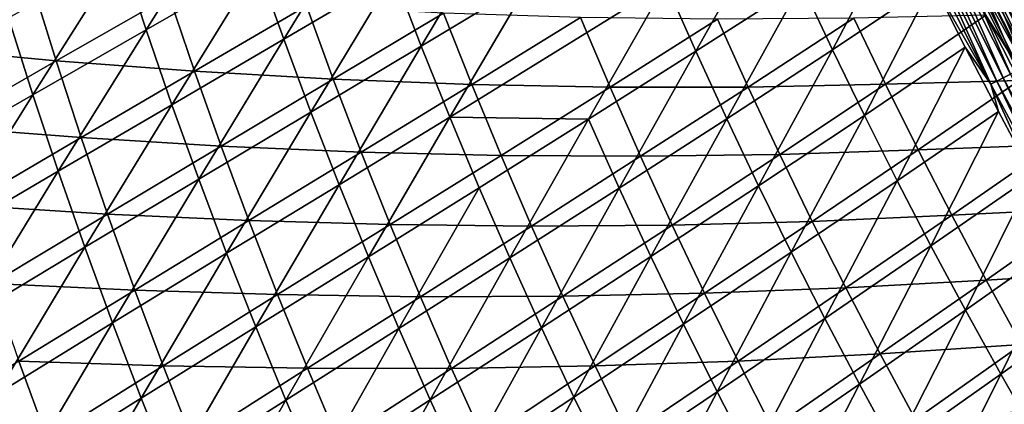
# Model space of a CAD drawing. Header units: metres. Extents: x 0 to 1400, y -1400 to 0.
# Tile 22 of 256: x 169 to 253, y -960 to -927. Entities that reach past the tile are written whole.
import ezdxf

# ---------------------------------------------------------------- set-up
doc = ezdxf.new("R2010")
doc.units = ezdxf.units.M

msp = doc.modelspace()

# ---------------------------------------------------------------- linework, layer by layer
at = {"layer": 'None'}
for points in [[(179.333206, -928.273132, -309.361603), (177.221405, -921.827698, -309.380676), (186.733368, -916.489746, -337.551514)], [(186.733368, -916.489746, -337.551514), (188.879822, -922.80127, -337.533752), (179.333206, -928.273132, -309.361603)], [(191.117233, -929.08197, -337.516449), (188.879822, -922.80127, -337.533752), (198.281464, -917.389832, -365.794769)], [(191.117233, -929.08197, -337.516449), (198.281464, -917.389832, -365.794769), (200.548721, -923.541443, -365.778687)], [(202.903351, -929.66095, -365.763), (200.548721, -923.541443, -365.778687), (209.835922, -918.042664, -394.127472)], [(212.215256, -924.039185, -394.112701), (202.903351, -929.66095, -365.763), (209.835922, -918.042664, -394.127472)], [(251.09198, -918.631226, -484.660034), (257.578949, -929.884705, -485.854309), (251.7715, -918.306763, -485.763489)], [(256.994751, -930.211792, -489.884979), (251.173462, -918.622131, -489.799591), (252.029587, -918.213196, -490.894867)], [(251.7715, -918.306763, -485.763489), (258.286499, -929.522095, -486.921844), (252.488449, -917.964417, -486.837158)], [(251.7715, -918.306763, -485.763489), (257.578949, -929.884705, -485.854309), (258.286499, -929.522095, -486.921844)], [(257.838898, -929.779053, -490.973816), (252.029587, -918.213196, -490.894867), (252.922577, -917.78656, -491.952881)], [(257.838898, -929.779053, -490.973816), (256.994751, -930.211792, -489.884979), (252.029587, -918.213196, -490.894867)], [(259.029694, -929.141174, -487.957764), (253.241837, -917.604614, -487.87912), (252.488449, -917.964417, -486.837158)], [(252.488449, -917.964417, -486.837158), (258.286499, -929.522095, -486.921844), (259.029694, -929.141174, -487.957764)], [(226.425171, -930.105957, -422.509949), (223.862183, -924.292542, -422.522614), (232.893982, -918.598633, -451.005768)], [(235.471619, -924.304626, -450.996155), (226.425171, -930.105957, -422.509949), (232.893982, -918.598633, -451.005768)], [(238.126114, -929.97583, -450.986755), (235.471619, -924.304626, -450.996155), (244.034927, -918.663879, -478.533386)], [(246.722076, -924.226685, -478.605255), (238.126114, -929.97583, -450.986755), (244.034927, -918.663879, -478.533386)], [(255.419769, -931.019104, -487.601349), (249.577209, -919.384521, -487.502747), (250.35556, -919.012756, -488.668365)], [(249.849014, -919.22467, -482.371826), (256.274475, -930.553162, -483.632111), (250.450836, -918.937378, -483.528778)], [(256.187927, -930.625366, -488.760315), (250.35556, -919.012756, -488.668365), (251.173462, -918.622131, -489.799591)], [(256.187927, -930.625366, -488.760315), (255.419769, -931.019104, -487.601349), (250.35556, -919.012756, -488.668365)], [(250.450836, -918.937378, -483.528778), (256.907959, -930.228577, -484.75708), (251.09198, -918.631226, -484.660034)], [(250.450836, -918.937378, -483.528778), (256.274475, -930.553162, -483.632111), (256.907959, -930.228577, -484.75708)], [(251.09198, -918.631226, -484.660034), (256.907959, -930.228577, -484.75708), (257.578949, -929.884705, -485.854309)], [(256.994751, -930.211792, -489.884979), (256.187927, -930.625366, -488.760315), (251.173462, -918.622131, -489.799591)], [(254.003571, -931.744934, -485.188782), (248.143433, -920.069214, -485.07666), (248.839493, -919.736816, -486.304779)], [(248.289032, -919.969177, -478.766815), (254.608444, -931.406738, -480.110962), (248.767166, -919.741028, -479.9888)], [(248.289032, -919.969177, -478.766815), (251.253952, -927.022034, -477.615662), (254.134338, -931.649536, -478.895203)], [(254.608444, -931.406738, -480.110962), (248.289032, -919.969177, -478.766815), (254.134338, -931.649536, -478.895203)], [(249.287476, -919.492676, -481.191132), (248.767166, -919.741028, -479.9888), (255.123779, -931.1427, -481.307037)], [(248.767166, -919.741028, -479.9888), (254.608444, -931.406738, -480.110962), (255.123779, -931.1427, -481.307037)], [(254.691299, -931.392517, -486.410126), (248.839493, -919.736816, -486.304779), (249.577209, -919.384521, -487.502747)], [(254.691299, -931.392517, -486.410126), (254.003571, -931.744934, -485.188782), (248.839493, -919.736816, -486.304779)], [(249.287476, -919.492676, -481.191132), (255.679428, -930.858032, -482.481415), (249.849014, -919.22467, -482.371826)], [(249.287476, -919.492676, -481.191132), (255.123779, -931.1427, -481.307037), (255.679428, -930.858032, -482.481415)], [(255.419769, -931.019104, -487.601349), (254.691299, -931.392517, -486.410126), (249.577209, -919.384521, -487.502747)], [(249.849014, -919.22467, -482.371826), (255.679428, -930.858032, -482.481415), (256.274475, -930.553162, -483.632111)], [(252.194824, -932.671753, -481.366058), (246.315536, -920.941833, -481.233459), (246.880417, -920.67218, -482.538788)], [(252.754303, -932.385132, -482.664581), (246.880417, -920.67218, -482.538788), (247.490067, -920.381165, -483.820587)], [(252.754303, -932.385132, -482.664581), (252.194824, -932.671753, -481.366058), (246.880417, -920.67218, -482.538788)], [(253.357559, -932.075989, -483.939545), (247.490067, -920.381165, -483.820587), (248.143433, -920.069214, -485.07666)], [(253.357559, -932.075989, -483.939545), (252.754303, -932.385132, -482.664581), (247.490067, -920.381165, -483.820587)], [(254.003571, -931.744934, -485.188782), (253.357559, -932.075989, -483.939545), (248.143433, -920.069214, -485.07666)], [(251.680099, -932.935425, -480.046173), (245.796448, -921.189575, -479.90683), (246.315536, -920.941833, -481.233459)], [(246.722076, -924.226685, -478.605255), (245.796448, -921.189575, -479.90683), (251.680099, -932.935425, -480.046173)], [(252.194824, -932.671753, -481.366058), (251.680099, -932.935425, -480.046173), (246.315536, -920.941833, -481.233459)], [(169.638092, -933.830811, -281.277344), (167.561905, -927.247864, -281.297485), (177.221405, -921.827698, -309.380676)], [(169.638092, -933.830811, -281.277344), (177.221405, -921.827698, -309.380676), (179.333206, -928.273132, -309.361603)], [(157.878784, -923.04248, -252.218277), (159.786591, -929.826111, -252.186676), (169.584244, -924.309326, -280.204193)], [(188.879822, -922.80127, -337.533752), (181.539307, -934.687744, -309.343048), (179.333206, -928.273132, -309.361603)], [(181.539307, -934.687744, -309.343048), (188.879822, -922.80127, -337.533752), (191.117233, -929.08197, -337.516449)], [(193.445328, -935.330444, -337.499664), (191.117233, -929.08197, -337.516449), (200.548721, -923.541443, -365.778687)], [(202.903351, -929.66095, -365.763), (193.445328, -935.330444, -337.499664), (200.548721, -923.541443, -365.778687)], [(205.345047, -935.747009, -365.747772), (202.903351, -929.66095, -365.763), (212.215256, -924.039185, -394.112701)], [(223.862183, -924.292542, -422.522614), (205.345047, -935.747009, -365.747772), (212.215256, -924.039185, -394.112701)], [(240.857056, -935.611206, -450.9776), (238.126114, -929.97583, -450.986755), (246.722076, -924.226685, -478.605255)], [(249.487793, -929.765747, -478.674438), (240.857056, -935.611206, -450.9776), (246.722076, -924.226685, -478.605255)], [(249.487793, -929.765747, -478.674438), (246.722076, -924.226685, -478.605255), (251.680099, -932.935425, -480.046173)], [(159.786591, -929.826111, -252.186676), (171.631058, -930.922974, -280.173676), (169.584244, -924.309326, -280.204193)], [(169.584244, -924.309326, -280.204193), (171.631058, -930.922974, -280.173676), (181.313538, -925.374939, -308.278137)], [(217.224991, -935.931335, -394.08429), (205.345047, -935.747009, -365.747772), (223.862183, -924.292542, -422.522614)], [(226.425171, -930.105957, -422.509949), (217.224991, -935.931335, -394.08429), (223.862183, -924.292542, -422.522614)], [(229.068085, -935.884216, -422.497589), (226.425171, -930.105957, -422.509949), (235.471619, -924.304626, -450.996155)], [(238.126114, -929.97583, -450.986755), (229.068085, -935.884216, -422.497589), (235.471619, -924.304626, -450.996155)], [(171.631058, -930.922974, -280.173676), (183.492447, -931.819824, -308.249359), (181.313538, -925.374939, -308.278137)], [(181.313538, -925.374939, -308.278137), (183.492447, -931.819824, -308.249359), (193.057632, -926.22229, -336.438965)], [(183.492447, -931.819824, -308.249359), (195.36116, -932.50116, -336.412476), (193.057632, -926.22229, -336.438965)], [(193.057632, -926.22229, -336.438965), (195.36116, -932.50116, -336.412476), (204.805374, -926.839722, -364.684204)], [(159.790909, -939.499695, -253.279953), (167.561905, -927.247864, -281.297485), (169.638092, -933.830811, -281.277344)], [(195.36116, -932.50116, -336.412476), (207.225601, -932.956482, -364.660522), (204.805374, -926.839722, -364.684204)], [(204.805374, -926.839722, -364.684204), (207.225601, -932.956482, -364.660522), (216.544022, -927.22052, -393.010773)], [(207.225601, -932.956482, -364.660522), (219.072601, -933.180359, -392.99054), (216.544022, -927.22052, -393.010773)], [(216.544022, -927.22052, -393.010773), (219.072601, -933.180359, -392.99054), (228.26059, -927.362061, -421.419006)], [(219.072601, -933.180359, -392.99054), (230.888947, -933.17157, -421.402649), (228.26059, -927.362061, -421.419006)], [(228.26059, -927.362061, -421.419006), (230.888947, -933.17157, -421.402649), (239.941803, -927.266418, -449.911072)], [(230.888947, -933.17157, -421.402649), (242.661087, -932.933594, -449.898346), (239.941803, -927.266418, -449.911072)], [(242.661087, -932.933594, -449.898346), (251.253952, -927.022034, -477.615662), (239.941803, -927.266418, -449.911072)], [(254.107407, -932.604553, -477.678589), (251.253952, -927.022034, -477.615662), (242.661087, -932.933594, -449.898346)], [(251.253952, -927.022034, -477.615662), (254.107407, -932.604553, -477.678589), (254.134338, -931.649536, -478.895203)], [(171.811951, -940.383057, -281.257751), (169.638092, -933.830811, -281.277344), (179.333206, -928.273132, -309.361603)], [(179.333206, -928.273132, -309.361603), (181.539307, -934.687744, -309.343048), (171.811951, -940.383057, -281.257751)], [(183.839493, -941.070129, -309.325012), (181.539307, -934.687744, -309.343048), (191.117233, -929.08197, -337.516449)], [(183.839493, -941.070129, -309.325012), (191.117233, -929.08197, -337.516449), (193.445328, -935.330444, -337.499664)], [(159.786591, -929.826111, -252.186676), (161.79599, -936.580933, -252.155762), (171.631058, -930.922974, -280.173676)], [(195.863861, -941.545349, -337.483368), (193.445328, -935.330444, -337.499664), (202.903351, -929.66095, -365.763)], [(205.345047, -935.747009, -365.747772), (195.863861, -941.545349, -337.483368), (202.903351, -929.66095, -365.763)], [(219.854721, -941.824646, -394.070648), (217.224991, -935.931335, -394.08429), (226.425171, -930.105957, -422.509949)], [(229.068085, -935.884216, -422.497589), (219.854721, -941.824646, -394.070648), (226.425171, -930.105957, -422.509949)], [(231.790543, -941.626221, -422.485565), (229.068085, -935.884216, -422.497589), (238.126114, -929.97583, -450.986755)], [(240.857056, -935.611206, -450.9776), (231.790543, -941.626221, -422.485565), (238.126114, -929.97583, -450.986755)], [(243.664032, -941.209778, -450.968658), (240.857056, -935.611206, -450.9776), (249.487793, -929.765747, -478.674438)], [(252.332123, -935.279724, -478.740845), (243.664032, -941.209778, -450.968658), (249.487793, -929.765747, -478.674438)], [(251.680099, -932.935425, -480.046173), (252.332123, -935.279724, -478.740845), (249.487793, -929.765747, -478.674438)], [(161.79599, -936.580933, -252.155762), (173.776352, -937.506409, -280.14389), (171.631058, -930.922974, -280.173676)], [(171.631058, -930.922974, -280.173676), (173.776352, -937.506409, -280.14389), (183.492447, -931.819824, -308.249359)], [(173.776352, -937.506409, -280.14389), (185.766617, -938.233337, -308.221313), (183.492447, -931.819824, -308.249359)], [(183.492447, -931.819824, -308.249359), (185.766617, -938.233337, -308.221313), (195.36116, -932.50116, -336.412476)], [(185.766617, -938.233337, -308.221313), (197.756607, -938.747498, -336.386658), (195.36116, -932.50116, -336.412476)], [(195.36116, -932.50116, -336.412476), (197.756607, -938.747498, -336.386658), (207.225601, -932.956482, -364.660522)], [(245.458221, -938.564575, -449.886047), (254.107407, -932.604553, -477.678589), (242.661087, -932.933594, -449.898346)], [(257.028595, -938.135864, -477.738586), (254.107407, -932.604553, -477.678589), (245.458221, -938.564575, -449.886047)], [(257.890594, -944.512329, -480.173431), (251.680099, -932.935425, -480.046173), (252.194824, -932.671753, -481.366058)], [(258.400146, -944.232849, -481.487122), (252.194824, -932.671753, -481.366058), (252.754303, -932.385132, -482.664581)], [(258.400146, -944.232849, -481.487122), (257.890594, -944.512329, -480.173431), (252.194824, -932.671753, -481.366058)], [(258.953461, -943.929382, -482.779419), (252.754303, -932.385132, -482.664581), (253.357559, -932.075989, -483.939545)], [(258.953461, -943.929382, -482.779419), (258.400146, -944.232849, -481.487122), (252.754303, -932.385132, -482.664581)], [(197.756607, -938.747498, -336.386658), (209.734222, -939.039612, -364.637482), (207.225601, -932.956482, -364.660522)], [(207.225601, -932.956482, -364.660522), (209.734222, -939.039612, -364.637482), (219.072601, -933.180359, -392.99054)], [(209.734222, -939.039612, -364.637482), (221.68605, -939.105591, -392.970947), (219.072601, -933.180359, -392.99054)], [(219.072601, -933.180359, -392.99054), (221.68605, -939.105591, -392.970947), (230.888947, -933.17157, -421.402649)], [(221.68605, -939.105591, -392.970947), (233.598633, -938.945618, -421.386841), (230.888947, -933.17157, -421.402649)], [(230.888947, -933.17157, -421.402649), (233.598633, -938.945618, -421.386841), (242.661087, -932.933594, -449.898346)], [(233.598633, -938.945618, -421.386841), (245.458221, -938.564575, -449.886047), (242.661087, -932.933594, -449.898346)], [(257.890594, -944.512329, -480.173431), (255.241623, -940.742493, -478.804199), (251.680099, -932.935425, -480.046173)], [(255.241623, -940.742493, -478.804199), (252.332123, -935.279724, -478.740845), (251.680099, -932.935425, -480.046173)], [(161.932144, -946.191956, -253.259842), (159.790909, -939.499695, -253.279953), (169.638092, -933.830811, -281.277344)], [(161.932144, -946.191956, -253.259842), (169.638092, -933.830811, -281.277344), (171.811951, -940.383057, -281.257751)], [(181.539307, -934.687744, -309.343048), (174.083344, -946.902893, -281.238678), (171.811951, -940.383057, -281.257751)], [(183.839493, -941.070129, -309.325012), (174.083344, -946.902893, -281.238678), (181.539307, -934.687744, -309.343048)], [(186.233551, -947.418701, -309.307495), (183.839493, -941.070129, -309.325012), (193.445328, -935.330444, -337.499664)], [(193.445328, -935.330444, -337.499664), (195.863861, -941.545349, -337.483368), (186.233551, -947.418701, -309.307495)], [(205.345047, -935.747009, -365.747772), (198.372589, -947.72522, -337.467529), (195.863861, -941.545349, -337.483368)], [(207.87352, -941.798401, -365.732971), (198.372589, -947.72522, -337.467529), (205.345047, -935.747009, -365.747772)], [(217.224991, -935.931335, -394.08429), (207.87352, -941.798401, -365.732971), (205.345047, -935.747009, -365.747772)], [(210.48848, -947.813782, -365.718628), (207.87352, -941.798401, -365.732971), (217.224991, -935.931335, -394.08429)], [(219.854721, -941.824646, -394.070648), (210.48848, -947.813782, -365.718628), (217.224991, -935.931335, -394.08429)], [(222.567261, -947.681274, -394.057404), (219.854721, -941.824646, -394.070648), (229.068085, -935.884216, -422.497589)], [(231.790543, -941.626221, -422.485565), (222.567261, -947.681274, -394.057404), (229.068085, -935.884216, -422.497589)], [(234.592163, -947.330933, -422.473846), (231.790543, -941.626221, -422.485565), (240.857056, -935.611206, -450.9776)], [(243.664032, -941.209778, -450.968658), (234.592163, -947.330933, -422.473846), (240.857056, -935.611206, -450.9776)], [(246.546646, -946.770569, -450.95993), (243.664032, -941.209778, -450.968658), (252.332123, -935.279724, -478.740845)], [(255.241623, -940.742493, -478.804199), (246.546646, -946.770569, -450.95993), (252.332123, -935.279724, -478.740845)], [(161.79599, -936.580933, -252.155762), (163.907318, -943.305359, -252.125565), (173.776352, -937.506409, -280.14389)], [(163.907318, -943.305359, -252.125565), (176.020401, -944.058228, -280.114868), (173.776352, -937.506409, -280.14389)], [(173.776352, -937.506409, -280.14389), (176.020401, -944.058228, -280.114868), (185.766617, -938.233337, -308.221313)], [(176.020401, -944.058228, -280.114868), (188.1362, -944.614075, -308.194), (185.766617, -938.233337, -308.221313)], [(185.766617, -938.233337, -308.221313), (188.1362, -944.614075, -308.194), (197.756607, -938.747498, -336.386658)], [(233.598633, -938.945618, -421.386841), (236.389389, -944.683105, -421.371582), (245.458221, -938.564575, -449.886047)], [(236.389389, -944.683105, -421.371582), (248.332855, -944.158325, -449.874237), (245.458221, -938.564575, -449.886047)], [(248.332855, -944.158325, -449.874237), (257.028595, -938.135864, -477.738586), (245.458221, -938.564575, -449.886047)], [(260.003693, -943.591858, -477.79538), (257.028595, -938.135864, -477.738586), (248.332855, -944.158325, -449.874237)], [(188.1362, -944.614075, -308.194), (200.243927, -944.959839, -336.361572), (197.756607, -938.747498, -336.386658)], [(197.756607, -938.747498, -336.386658), (200.243927, -944.959839, -336.361572), (209.734222, -939.039612, -364.637482)], [(200.243927, -944.959839, -336.361572), (212.3311, -945.087708, -364.615173), (209.734222, -939.039612, -364.637482)], [(209.734222, -939.039612, -364.637482), (212.3311, -945.087708, -364.615173), (221.68605, -939.105591, -392.970947)], [(212.3311, -945.087708, -364.615173), (224.384155, -944.994934, -392.951996), (221.68605, -939.105591, -392.970947)], [(221.68605, -939.105591, -392.970947), (224.384155, -944.994934, -392.951996), (233.598633, -938.945618, -421.386841)], [(224.384155, -944.994934, -392.951996), (236.389389, -944.683105, -421.371582), (233.598633, -938.945618, -421.386841)], [(164.174362, -952.851624, -253.24028), (161.932144, -946.191956, -253.259842), (171.811951, -940.383057, -281.257751)], [(171.811951, -940.383057, -281.257751), (174.083344, -946.902893, -281.238678), (164.174362, -952.851624, -253.24028)], [(176.452087, -953.388672, -281.220154), (174.083344, -946.902893, -281.238678), (183.839493, -941.070129, -309.325012)], [(186.233551, -947.418701, -309.307495), (176.452087, -953.388672, -281.220154), (183.839493, -941.070129, -309.325012)], [(249.504486, -952.292542, -450.951508), (246.546646, -946.770569, -450.95993), (255.241623, -940.742493, -478.804199)], [(258.218658, -946.159546, -478.864502), (249.504486, -952.292542, -450.951508), (255.241623, -940.742493, -478.804199)], [(195.863861, -941.545349, -337.483368), (188.721283, -953.731812, -309.290497), (186.233551, -947.418701, -309.307495)], [(198.372589, -947.72522, -337.467529), (188.721283, -953.731812, -309.290497), (195.863861, -941.545349, -337.483368)], [(200.971252, -953.868652, -337.45224), (198.372589, -947.72522, -337.467529), (207.87352, -941.798401, -365.732971)], [(210.48848, -947.813782, -365.718628), (200.971252, -953.868652, -337.45224), (207.87352, -941.798401, -365.732971)], [(213.189636, -953.791931, -365.704742), (210.48848, -947.813782, -365.718628), (219.854721, -941.824646, -394.070648)], [(222.567261, -947.681274, -394.057404), (213.189636, -953.791931, -365.704742), (219.854721, -941.824646, -394.070648)], [(225.362259, -953.499939, -394.044556), (222.567261, -947.681274, -394.057404), (231.790543, -941.626221, -422.485565)], [(234.592163, -947.330933, -422.473846), (225.362259, -953.499939, -394.044556), (231.790543, -941.626221, -422.485565)], [(237.47261, -952.997314, -422.462494), (234.592163, -947.330933, -422.473846), (243.664032, -941.209778, -450.968658)], [(246.546646, -946.770569, -450.95993), (237.47261, -952.997314, -422.462494), (243.664032, -941.209778, -450.968658)], [(163.907318, -943.305359, -252.125565), (166.120865, -949.997986, -252.09613), (176.020401, -944.058228, -280.114868)], [(251.284637, -949.713867, -449.862885), (260.003693, -943.591858, -477.79538), (248.332855, -944.158325, -449.874237)], [(263.04892, -949.004333, -477.849365), (260.003693, -943.591858, -477.79538), (251.284637, -949.713867, -449.862885)], [(166.120865, -949.997986, -252.09613), (178.363373, -950.576965, -280.086578), (176.020401, -944.058228, -280.114868)], [(176.020401, -944.058228, -280.114868), (178.363373, -950.576965, -280.086578), (188.1362, -944.614075, -308.194)], [(236.389389, -944.683105, -421.371582), (239.26091, -950.382813, -421.356903), (248.332855, -944.158325, -449.874237)], [(239.26091, -950.382813, -421.356903), (251.284637, -949.713867, -449.862885), (248.332855, -944.158325, -449.874237)], [(178.363373, -950.576965, -280.086578), (190.601181, -950.960388, -308.16745), (188.1362, -944.614075, -308.194)], [(188.1362, -944.614075, -308.194), (190.601181, -950.960388, -308.16745), (200.243927, -944.959839, -336.361572)], [(190.601181, -950.960388, -308.16745), (202.823029, -951.136719, -336.33725), (200.243927, -944.959839, -336.361572)], [(200.243927, -944.959839, -336.361572), (202.823029, -951.136719, -336.33725), (212.3311, -945.087708, -364.615173)], [(202.823029, -951.136719, -336.33725), (215.016129, -951.099426, -364.593536), (212.3311, -945.087708, -364.615173)], [(212.3311, -945.087708, -364.615173), (215.016129, -951.099426, -364.593536), (224.384155, -944.994934, -392.951996)], [(215.016129, -951.099426, -364.593536), (227.166718, -950.847107, -392.933655), (224.384155, -944.994934, -392.951996)], [(224.384155, -944.994934, -392.951996), (227.166718, -950.847107, -392.933655), (236.389389, -944.683105, -421.371582)], [(227.166718, -950.847107, -392.933655), (239.26091, -950.382813, -421.356903), (236.389389, -944.683105, -421.371582)], [(252.53714, -957.774719, -450.943329), (249.504486, -952.292542, -450.951508), (258.218658, -946.159546, -478.864502)], [(261.265747, -951.535706, -478.921844), (252.53714, -957.774719, -450.943329), (258.218658, -946.159546, -478.864502)], [(174.083344, -946.902893, -281.238678), (166.517456, -959.47699, -253.221237), (164.174362, -952.851624, -253.24028)], [(174.083344, -946.902893, -281.238678), (176.452087, -953.388672, -281.220154), (166.517456, -959.47699, -253.221237)], [(240.431473, -958.624207, -422.451508), (237.47261, -952.997314, -422.462494), (246.546646, -946.770569, -450.95993)], [(249.504486, -952.292542, -450.951508), (240.431473, -958.624207, -422.451508), (246.546646, -946.770569, -450.95993)], [(186.233551, -947.418701, -309.307495), (178.918045, -959.838684, -281.202148), (176.452087, -953.388672, -281.220154)], [(188.721283, -953.731812, -309.290497), (178.918045, -959.838684, -281.202148), (186.233551, -947.418701, -309.307495)], [(191.302475, -960.008118, -309.274078), (188.721283, -953.731812, -309.290497), (198.372589, -947.72522, -337.467529)], [(200.971252, -953.868652, -337.45224), (191.302475, -960.008118, -309.274078), (198.372589, -947.72522, -337.467529)], [(203.659607, -959.974243, -337.437439), (200.971252, -953.868652, -337.45224), (210.48848, -947.813782, -365.718628)], [(213.189636, -953.791931, -365.704742), (203.659607, -959.974243, -337.437439), (210.48848, -947.813782, -365.718628)], [(215.9767, -959.731506, -365.691315), (213.189636, -953.791931, -365.704742), (222.567261, -947.681274, -394.057404)], [(225.362259, -953.499939, -394.044556), (215.9767, -959.731506, -365.691315), (222.567261, -947.681274, -394.057404)], [(228.23941, -959.279602, -394.032135), (225.362259, -953.499939, -394.044556), (234.592163, -947.330933, -422.473846)], [(237.47261, -952.997314, -422.462494), (228.23941, -959.279602, -394.032135), (234.592163, -947.330933, -422.473846)], [(254.313171, -955.230042, -449.85199), (263.04892, -949.004333, -477.849365), (251.284637, -949.713867, -449.862885)], [(166.120865, -949.997986, -252.09613), (168.436905, -956.657166, -252.067444), (178.363373, -950.576965, -280.086578)], [(227.166718, -950.847107, -392.933655), (230.033463, -956.66095, -392.916016), (239.26091, -950.382813, -421.356903)], [(230.033463, -956.66095, -392.916016), (242.21286, -956.043701, -421.342773), (239.26091, -950.382813, -421.356903)], [(239.26091, -950.382813, -421.356903), (242.21286, -956.043701, -421.342773), (251.284637, -949.713867, -449.862885)], [(242.21286, -956.043701, -421.342773), (254.313171, -955.230042, -449.85199), (251.284637, -949.713867, -449.862885)], [(168.436905, -956.657166, -252.067444), (180.805344, -957.060852, -280.059052), (178.363373, -950.576965, -280.086578)], [(178.363373, -950.576965, -280.086578), (180.805344, -957.060852, -280.059052), (190.601181, -950.960388, -308.16745)], [(180.805344, -957.060852, -280.059052), (193.161545, -957.270752, -308.141663), (190.601181, -950.960388, -308.16745)], [(190.601181, -950.960388, -308.16745), (193.161545, -957.270752, -308.141663), (202.823029, -951.136719, -336.33725)], [(193.161545, -957.270752, -308.141663), (205.493835, -957.27655, -336.31366), (202.823029, -951.136719, -336.33725)], [(202.823029, -951.136719, -336.33725), (205.493835, -957.27655, -336.31366), (215.016129, -951.099426, -364.593536)], [(205.493835, -957.27655, -336.31366), (217.789139, -957.073303, -364.572662), (215.016129, -951.099426, -364.593536)], [(215.016129, -951.099426, -364.593536), (217.789139, -957.073303, -364.572662), (227.166718, -950.847107, -392.933655)], [(217.789139, -957.073303, -364.572662), (230.033463, -956.66095, -392.916016), (227.166718, -950.847107, -392.933655)], [(255.644226, -963.216187, -450.935455), (252.53714, -957.774719, -450.943329), (261.265747, -951.535706, -478.921844)], [(243.46843, -964.210571, -422.440887), (240.431473, -958.624207, -422.451508), (249.504486, -952.292542, -450.951508)], [(252.53714, -957.774719, -450.943329), (243.46843, -964.210571, -422.440887), (249.504486, -952.292542, -450.951508)], [(176.452087, -953.388672, -281.220154), (168.961304, -966.066223, -253.202774), (166.517456, -959.47699, -253.221237)], [(178.918045, -959.838684, -281.202148), (168.961304, -966.066223, -253.202774), (176.452087, -953.388672, -281.220154)], [(181.481033, -966.251282, -281.184753), (178.918045, -959.838684, -281.202148), (188.721283, -953.731812, -309.290497)], [(191.302475, -960.008118, -309.274078), (181.481033, -966.251282, -281.184753), (188.721283, -953.731812, -309.290497)], [(206.437393, -966.040649, -337.423126), (203.659607, -959.974243, -337.437439), (213.189636, -953.791931, -365.704742)], [(215.9767, -959.731506, -365.691315), (206.437393, -966.040649, -337.423126), (213.189636, -953.791931, -365.704742)], [(218.849365, -965.631287, -365.678375), (215.9767, -959.731506, -365.691315), (225.362259, -953.499939, -394.044556)], [(228.23941, -959.279602, -394.032135), (218.849365, -965.631287, -365.678375), (225.362259, -953.499939, -394.044556)], [(231.19838, -965.019043, -394.020142), (228.23941, -959.279602, -394.032135), (237.47261, -952.997314, -422.462494)], [(240.431473, -958.624207, -422.451508), (231.19838, -965.019043, -394.020142), (237.47261, -952.997314, -422.462494)], [(193.976929, -966.245911, -309.258179), (191.302475, -960.008118, -309.274078), (200.971252, -953.868652, -337.45224)], [(203.659607, -959.974243, -337.437439), (193.976929, -966.245911, -309.258179), (200.971252, -953.868652, -337.45224)], [(242.21286, -956.043701, -421.342773), (245.244904, -961.66449, -421.329224), (254.313171, -955.230042, -449.85199)], [(245.244904, -961.66449, -421.329224), (257.418091, -960.705872, -449.841583), (254.313171, -955.230042, -449.85199)], [(230.033463, -956.66095, -392.916016), (232.9841, -962.43512, -392.899017), (242.21286, -956.043701, -421.342773)], [(232.9841, -962.43512, -392.899017), (245.244904, -961.66449, -421.329224), (242.21286, -956.043701, -421.342773)], [(158.355682, -962.875549, -224.139771), (170.855545, -963.281006, -252.039536), (168.436905, -956.657166, -252.067444)], [(168.436905, -956.657166, -252.067444), (170.855545, -963.281006, -252.039536), (180.805344, -957.060852, -280.059052)], [(170.855545, -963.281006, -252.039536), (183.346344, -963.508179, -280.032349), (180.805344, -957.060852, -280.059052)], [(180.805344, -957.060852, -280.059052), (183.346344, -963.508179, -280.032349), (193.161545, -957.270752, -308.141663)], [(205.493835, -957.27655, -336.31366), (208.256241, -963.377869, -336.290863), (217.789139, -957.073303, -364.572662)], [(208.256241, -963.377869, -336.290863), (220.649872, -963.008057, -364.55249), (217.789139, -957.073303, -364.572662)], [(217.789139, -957.073303, -364.572662), (220.649872, -963.008057, -364.55249), (230.033463, -956.66095, -392.916016)], [(220.649872, -963.008057, -364.55249), (232.9841, -962.43512, -392.899017), (230.033463, -956.66095, -392.916016)], [(183.346344, -963.508179, -280.032349), (195.817276, -963.543396, -308.116699), (193.161545, -957.270752, -308.141663)], [(193.161545, -957.270752, -308.141663), (195.817276, -963.543396, -308.116699), (205.493835, -957.27655, -336.31366)], [(195.817276, -963.543396, -308.116699), (208.256241, -963.377869, -336.290863), (205.493835, -957.27655, -336.31366)], [(246.583069, -969.755371, -422.430664), (243.46843, -964.210571, -422.440887), (252.53714, -957.774719, -450.943329)], [(255.644226, -963.216187, -450.935455), (246.583069, -969.755371, -422.430664), (252.53714, -957.774719, -450.943329)], [(234.238815, -970.717102, -394.008606), (231.19838, -965.019043, -394.020142), (240.431473, -958.624207, -422.451508)], [(243.46843, -964.210571, -422.440887), (234.238815, -970.717102, -394.008606), (240.431473, -958.624207, -422.451508)], [(168.961304, -966.066223, -253.202774), (158.849823, -972.434631, -225.293427), (166.517456, -959.47699, -253.221237)], [(221.807358, -971.48999, -365.665894), (218.849365, -965.631287, -365.678375), (228.23941, -959.279602, -394.032135)], [(231.19838, -965.019043, -394.020142), (221.807358, -971.48999, -365.665894), (228.23941, -959.279602, -394.032135)], [(171.505798, -972.617371, -253.18486), (168.961304, -966.066223, -253.202774), (178.918045, -959.838684, -281.202148)], [(181.481033, -966.251282, -281.184753), (171.505798, -972.617371, -253.18486), (178.918045, -959.838684, -281.202148)], [(184.1409, -972.624695, -281.167877), (181.481033, -966.251282, -281.184753), (191.302475, -960.008118, -309.274078)], [(193.976929, -966.245911, -309.258179), (184.1409, -972.624695, -281.167877), (191.302475, -960.008118, -309.274078)], [(196.744446, -972.443665, -309.242828), (193.976929, -966.245911, -309.258179), (203.659607, -959.974243, -337.437439)], [(206.437393, -966.040649, -337.423126), (196.744446, -972.443665, -309.242828), (203.659607, -959.974243, -337.437439)], [(209.304367, -972.066345, -337.409363), (206.437393, -966.040649, -337.423126), (215.9767, -959.731506, -365.691315)], [(218.849365, -965.631287, -365.678375), (209.304367, -972.066345, -337.409363), (215.9767, -959.731506, -365.691315)]]:
    msp.add_3dface(points, dxfattribs=at)
at = {"layer": 'None0'}
for points in [[(229.878082, -482.175842, -521.977783), (444.878021, -704.354675, -521.977783), (816.776855, -1069.074585, -521.977783)], [(816.776855, -1069.074585, -541.977783), (229.878082, -482.175842, -541.977783), (816.776855, -1069.074585, -521.977783)], [(229.878082, -482.175842, -541.977783), (229.878082, -482.175842, -521.977783), (816.776855, -1069.074585, -521.977783)], [(816.776855, -1069.074585, -541.977783), (444.878021, -704.354675, -541.977783), (229.878082, -482.175842, -541.977783)], [(802.634766, -1083.216797, -521.977783), (439.14267, -712.545654, -521.977783), (215.735947, -496.317963, -521.977783)], [(215.735947, -496.317963, -521.977783), (215.735947, -496.317963, -541.977783), (802.634766, -1083.216797, -521.977783)], [(215.735947, -496.317963, -541.977783), (802.634766, -1083.216797, -541.977783), (802.634766, -1083.216797, -521.977783)], [(439.14267, -712.545654, -541.977783), (802.634766, -1083.216797, -541.977783), (215.735947, -496.317963, -541.977783)]]:
    msp.add_3dface(points, dxfattribs=at)

doc.saveas('drawing.dxf')
